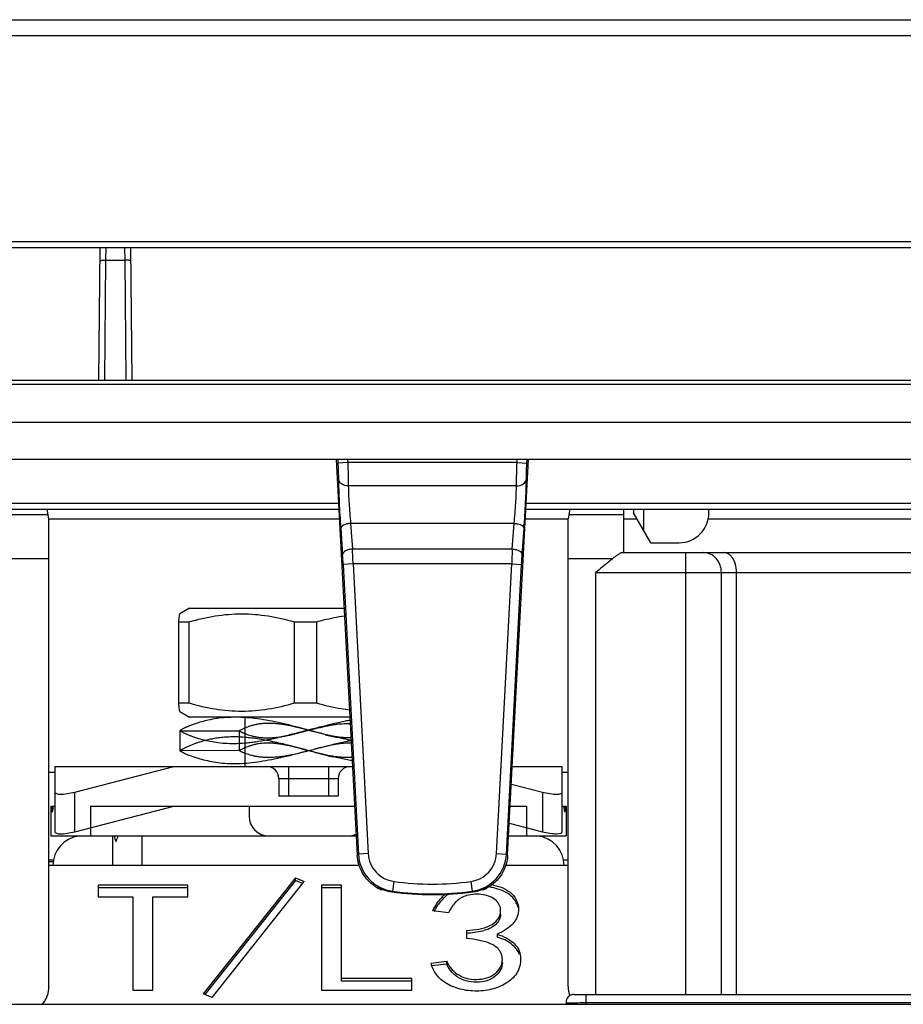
# Model space of a CAD drawing. Header units: millimetres. Extents: x 66 to 1727, y -68 to 939.
# Tile 14 of 72: x 248 to 292, y 234 to 283. Entities that reach past the tile are written whole.
import ezdxf

# ---------------------------------------------------------------- set-up
doc = ezdxf.new("R2010")
doc.units = ezdxf.units.MM
doc.header["$LTSCALE"] = 65.395
doc.layers.add('07_ALL_FEATURES', color=7, linetype='CONTINUOUS')

msp = doc.modelspace()

# ---------------------------------------------------------------- linework, layer by layer
at = {"layer": '07_ALL_FEATURES', "color": 7, "linetype": 'Continuous'}
for p, q in [((167.063, 283.207), (302.05, 283.207)), ((166.263, 282.407), (302.05, 282.407)), ((184.325, 272.007), (311.668, 272.007)), ((184.325, 271.707), (311.668, 271.707)), ((251.686, 265.007), (251.745, 271.707)), ((252.039, 271.068), (252.044, 271.709)), ((252.039, 271.068), (252.044, 271.707)), ((252.982, 271.709), (252.987, 271.068)), ((252.982, 271.707), (252.987, 271.068)), ((253.281, 271.707), (253.34, 265.007)), ((251.986, 265.007), (252.039, 271.068)), ((252.039, 271.068), (252.987, 271.068)), ((252.987, 271.068), (253.04, 265.007)), ((179.262, 265.007), (403.264, 265.007)), ((184.363, 264.807), (398.163, 264.807)), ((392.101, 262.876), (190.425, 262.876)), ((398.163, 261.007), (184.363, 261.007)), ((263.663, 261.007), (264.716, 241.032)), ((263.733, 261.007), (263.743, 260.825)), ((264.234, 261.007), (264.242, 260.851)), ((272.31, 241.032), (273.363, 261.007)), ((272.784, 260.851), (272.792, 261.007)), ((273.283, 260.825), (273.292, 261.007)), ((264.242, 260.851), (263.743, 260.825)), ((272.784, 260.851), (264.242, 260.851)), ((272.784, 260.851), (273.283, 260.825)), ((272.756, 259.68), (264.27, 259.68)), ((244.231, 258.507), (263.795, 258.507)), ((244.247, 258.801), (263.779, 258.801)), ((249.163, 258.007), (249.08, 258.507)), ((273.231, 258.507), (321.795, 258.507)), ((273.247, 258.801), (321.779, 258.801)), ((275.446, 258.507), (275.363, 258.007)), ((278.163, 258.507), (278.163, 256.307)), ((278.663, 258.507), (278.663, 258.307)), ((279.163, 258.507), (279.163, 257.44)), ((282.463, 258.307), (282.463, 258.507)), ((249.13, 258.207), (246.396, 258.207)), ((249.163, 234.407), (249.163, 258.007)), ((249.163, 258.007), (263.821, 258.007)), ((273.205, 258.007), (275.363, 258.007)), ((275.363, 234.407), (275.363, 258.007)), ((278.163, 258.207), (275.396, 258.207)), ((278.163, 258.007), (278.836, 258.007)), ((279.529, 256.807), (278.663, 258.307)), ((282.429, 258.007), (300.097, 258.007)), ((263.885, 257.517), (263.98, 256.21)), ((264.385, 257.784), (264.479, 256.487)), ((272.641, 257.784), (264.385, 257.784)), ((272.547, 256.487), (272.641, 257.784)), ((273.046, 256.21), (273.141, 257.517)), ((272.547, 256.487), (264.479, 256.487)), ((279.529, 256.807), (280.963, 256.807)), ((246.363, 256.007), (249.163, 256.007)), ((275.363, 256.007), (277.611, 256.007)), ((278.101, 256.307), (304.425, 256.307)), ((281.283, 256.307), (281.283, 234.007)), ((264.51, 255.737), (264.011, 255.71)), ((264.011, 255.71), (264.777, 241.089)), ((264.51, 255.737), (265.276, 241.115)), ((272.516, 255.737), (264.51, 255.737)), ((271.75, 241.115), (272.516, 255.737)), ((272.249, 241.089), (273.015, 255.71)), ((272.516, 255.737), (273.015, 255.71)), ((276.763, 234.007), (276.763, 255.307)), ((276.763, 255.307), (305.763, 255.307)), ((283.096, 234.007), (283.096, 255.307)), ((283.863, 234.007), (283.863, 255.307)), ((256.263, 253.507), (255.761, 253.217)), ((256.263, 253.507), (264.058, 253.507)), ((255.697, 252.814), (255.697, 248.699)), ((255.697, 252.814), (256.244, 252.814)), ((256.244, 248.699), (256.244, 252.814)), ((261.539, 252.814), (261.539, 248.699)), ((261.539, 252.814), (262.675, 252.814)), ((262.675, 248.699), (262.675, 252.814)), ((256.244, 248.699), (255.697, 248.699)), ((262.675, 248.699), (261.539, 248.699)), ((255.761, 248.294), (256.255, 248.007)), ((264.348, 248.007), (256.255, 248.007)), ((259.073, 245.507), (259.073, 248.007)), ((255.763, 247.306), (258.763, 247.31)), ((255.763, 247.306), (255.764, 246.306)), ((255.763, 247.306), (255.764, 246.306)), ((255.763, 247.306), (255.763, 246.657)), ((258.763, 247.309), (258.763, 246.309)), ((258.763, 247.308), (258.763, 246.309)), ((263.109, 247.117), (263.716, 246.976)), ((258.764, 246.31), (255.763, 246.306)), ((262.883, 246.143), (263.475, 246.005)), ((249.463, 245.207), (249.163, 245.207)), ((249.463, 245.507), (249.463, 242.22)), ((249.463, 245.507), (264.48, 245.507)), ((250.463, 244.22), (255.463, 245.507)), ((261.263, 244.007), (261.263, 245.507)), ((263.263, 245.507), (263.263, 244.007)), ((272.546, 245.507), (275.063, 245.507)), ((275.063, 242.22), (275.063, 245.507)), ((275.363, 245.207), (275.063, 245.207)), ((260.763, 244.907), (260.763, 244.007)), ((260.763, 244.907), (263.763, 244.907)), ((263.763, 244.907), (263.763, 244.007)), ((272.499, 244.622), (274.063, 244.22)), ((250.463, 242.22), (250.463, 244.22)), ((274.063, 244.22), (274.063, 242.22)), ((263.763, 244.007), (260.763, 244.007)), ((249.263, 243.507), (249.263, 242.007)), ((249.263, 243.507), (249.463, 243.507)), ((250.463, 242.22), (255.463, 243.507)), ((251.263, 243.507), (251.263, 242.007)), ((251.263, 243.507), (264.585, 243.507)), ((259.263, 243.507), (259.263, 243.007)), ((272.44, 243.507), (273.263, 243.507)), ((273.263, 243.507), (273.263, 242.007)), ((275.063, 243.507), (275.263, 243.507)), ((275.263, 243.507), (275.263, 242.007)), ((272.395, 242.649), (274.063, 242.22)), ((249.263, 242.007), (264.664, 242.007)), ((252.363, 242.007), (252.363, 240.507)), ((253.863, 240.507), (253.863, 242.007)), ((272.361, 242.007), (275.263, 242.007)), ((265.276, 241.115), (264.777, 241.089)), ((271.75, 241.115), (272.249, 241.089)), ((249.163, 240.807), (249.363, 240.807)), ((249.163, 240.707), (249.363, 240.707)), ((275.163, 240.807), (275.363, 240.807)), ((264.817, 240.507), (249.163, 240.507)), ((275.363, 240.507), (272.209, 240.507)), ((261.602, 239.898), (256.952, 234.036)), ((261.602, 239.756), (257.036, 234.001)), ((257.391, 233.85), (262.04, 239.712)), ((261.602, 239.756), (261.602, 239.898)), ((261.602, 239.898), (262.04, 239.712)), ((261.956, 239.606), (261.602, 239.756)), ((266.572, 239.708), (266.504, 239.213)), ((270.454, 239.708), (270.521, 239.213)), ((251.645, 239.526), (251.645, 238.936)), ((256.163, 239.526), (251.645, 239.526)), ((256.163, 239.384), (251.645, 239.384)), ((256.163, 238.936), (256.163, 239.526)), ((262.917, 239.526), (262.917, 234.222)), ((263.926, 239.526), (262.917, 239.526)), ((263.926, 239.384), (262.917, 239.384)), ((263.926, 234.67), (263.926, 239.526)), ((266.504, 239.213), (266.466, 239.182)), ((270.521, 239.213), (270.56, 239.182)), ((251.645, 238.936), (253.4, 238.936)), ((253.4, 238.936), (253.4, 234.222)), ((254.409, 234.222), (254.409, 238.936)), ((254.409, 238.936), (256.163, 238.936)), ((269.321, 238.13), (268.531, 238.223)), ((270.242, 237.231), (270.242, 236.827)), ((271.777, 237.044), (271.777, 236.903)), ((268.444, 235.587), (269.233, 235.68)), ((269.233, 235.68), (269.233, 235.538)), ((269.233, 235.538), (268.487, 235.451)), ((267.479, 234.811), (263.926, 234.811)), ((267.479, 234.67), (263.926, 234.67)), ((267.479, 234.222), (267.479, 234.811)), ((253.4, 234.222), (254.409, 234.222)), ((262.917, 234.222), (267.479, 234.222)), ((257.391, 233.85), (256.952, 234.036)), ((275.26, 233.593), (275.263, 233.507)), ((275.66, 234.007), (306.866, 234.007)), ((276.259, 234.007), (276.259, 233.593)), ((276.259, 233.593), (276.262, 233.507)), ((276.259, 233.593), (306.267, 233.593)), ((201.934, 233.507), (380.592, 233.507))]:
    msp.add_line(p, q, dxfattribs=at)
for centre, radius, start, end in [((280.963, 258.307), 1.5, 270, 0), ((209.729, 253.856), 54.814, 1.9661, 2.7507), ((331.372, 253.688), 58.892, 177.27645, 178.00675), ((239.594, 254.453), 24.449, 2.9481, 4.1221), ((260.163, 244.907), 0.6, 0, 90), ((264.363, 244.907), 0.6, 90, 180), ((260.263, 243.007), 1, 180, 270), ((264.263, 243.007), 1, 270, 293.4455), ((250.863, 240.507), 1.5, 97.1026, 180), ((273.663, 240.507), 1.5, 0, 82.8977), ((237.215, 271.027), 40.694, 312.5167, 312.6342), ((299.811, 271.027), 40.694, 227.3658, 227.4833), ((268.513, 254.007), 14.43, 262.2686, 277.7314), ((266.714, 241.141), 2.003, 237.2942, 246.3064), ((267.006, 240.987), 2.007, 230.8651, 236.8501), ((266.741, 241.166), 2.004, 240.0314, 250.0766), ((266.034, 239.593), 0.312, 246.3558, 257.6733), ((266.741, 241.169), 2.006, 250.1035, 262.1239), ((268.513, 254.007), 14.93, 262.2686, 277.7314), ((270.285, 241.169), 2.006, 277.8761, 289.8995), ((270.285, 241.166), 2.004, 289.9264, 299.9686), ((270.992, 239.593), 0.312, 282.1993, 293.6427), ((270.02, 240.987), 2.007, 303.1498, 309.135), ((270.313, 241.139), 2, 293.6888, 298.2108), ((271.051, 237.096), 2.493, 77.1741, 79.2195), ((275.66, 233.607), 0.4, 90, 182)]:
    msp.add_arc(centre, radius, start, end, dxfattribs=at)
for centre, major_axis, ratio, start_param, end_param in [((250.463, 244.477), (0.998, 0.274), 0.240393, 3.075739, 4.646535), ((274.063, 244.477), (0.998, -0.274), 0.240393, -1.504943, 0.065854), ((251.263, 244.064), (0, 3.429), 0.583333, -4.549165, -4.459709), ((251.263, 242.349), (0, 3.429), 0.583333, 1.226537, 1.318116), ((273.263, 242.349), (0, 3.429), 0.583333, -1.318116, -1.226537), ((273.263, 244.064), (0, 3.429), 0.583333, -1.823477, -1.73402), ((250.463, 242.477), (0.998, 0.274), 0.240393, 3.075739, 4.646535), ((274.063, 242.477), (0.998, -0.274), 0.240393, -1.504943, 0.065854), ((253.863, 242.907), (0, 2.571), 0.583333, -4.354818, -4.226871), ((253.863, 240.507), (0, 2.571), 0.583333, 0.94797, 1.085278), ((268.513, 254.011), (0, 14.97), 1, -3.27878, -3.004405), ((247.763, 234.407), (0, 1.4), 1, -2.269087, -1.570796), ((276.763, 234.407), (0, 1.4), 1, 1.570796, 1.910097)]:
    msp.add_ellipse(centre, major_axis=major_axis, ratio=ratio, start_param=start_param, end_param=end_param, dxfattribs=at)
for points, knots in [([(251.739, 271.044), (251.739, 271.053), (251.783, 271.055), (251.833, 271.065), (251.932, 271.067), (252.001, 271.068), (252.039, 271.068)], [0, 0, 0, 0, 0.082463, 0.29875, 0.621264, 1, 1, 1, 1]), ([(253.287, 271.044), (253.287, 271.053), (253.243, 271.055), (253.193, 271.065), (253.094, 271.067), (253.025, 271.068), (252.987, 271.068)], [0, 0, 0, 0, 0.082463, 0.29875, 0.621264, 1, 1, 1, 1]), ([(263.743, 260.825), (263.747, 260.751), (263.759, 260.49), (263.769, 260.229), (263.771, 260.042)], [0, 0, 0, 0, 0.284791, 1, 1, 1, 1]), ([(264.242, 260.851), (264.246, 260.74), (264.258, 260.35), (264.268, 259.959), (264.27, 259.68)], [0, 0, 0, 0, 0.284557, 1, 1, 1, 1]), ([(272.756, 259.68), (272.757, 259.759), (272.762, 260.149), (272.773, 260.54), (272.784, 260.851)], [0, 0, 0, 0, 0.202698, 1, 1, 1, 1]), ([(273.255, 260.042), (273.256, 260.095), (273.261, 260.356), (273.272, 260.617), (273.283, 260.825)], [0, 0, 0, 0, 0.202378, 1, 1, 1, 1]), ([(263.771, 260.042), (263.774, 259.652), (263.806, 258.809), (263.853, 257.968), (263.885, 257.517)], [0, 0, 0, 0, 0.463437, 1, 1, 1, 1]), ([(264.27, 259.677), (264.15, 259.677), (263.92, 259.733), (263.779, 259.941), (263.771, 260.042)], [0, 0, 0, 0, 0.540966, 1, 1, 1, 1]), ([(272.756, 259.677), (272.875, 259.677), (273.105, 259.733), (273.247, 259.941), (273.255, 260.042)], [0, 0, 0, 0, 0.540966, 1, 1, 1, 1]), ([(273.141, 257.517), (273.173, 257.968), (273.219, 258.81), (273.252, 259.652), (273.255, 260.042)], [0, 0, 0, 0, 0.537085, 1, 1, 1, 1]), ([(264.27, 259.68), (264.273, 259.386), (264.305, 258.754), (264.352, 258.122), (264.384, 257.784)], [0, 0, 0, 0, 0.463085, 1, 1, 1, 1]), ([(272.642, 257.784), (272.674, 258.122), (272.721, 258.754), (272.753, 259.387), (272.756, 259.68)], [0, 0, 0, 0, 0.537431, 1, 1, 1, 1]), ([(264.385, 257.784), (264.321, 257.78), (264.198, 257.76), (264.015, 257.697), (263.887, 257.586), (263.886, 257.507)], [0, 0, 0, 0, 0.31995, 0.608561, 1, 1, 1, 1]), ([(272.641, 257.784), (272.705, 257.78), (272.886, 257.757), (273.14, 257.639), (273.14, 257.507)], [0, 0, 0, 0, 0.327266, 1, 1, 1, 1]), ([(264.479, 256.487), (264.415, 256.483), (264.292, 256.463), (264.109, 256.4), (263.981, 256.289), (263.98, 256.21)], [0, 0, 0, 0, 0.31995, 0.608561, 1, 1, 1, 1]), ([(272.547, 256.487), (272.611, 256.483), (272.734, 256.463), (272.917, 256.4), (273.045, 256.289), (273.046, 256.21)], [0, 0, 0, 0, 0.31995, 0.608561, 1, 1, 1, 1]), ([(273.015, 255.71), (273.017, 255.754), (273.026, 255.921), (273.037, 256.087), (273.046, 256.21)], [0, 0, 0, 0, 0.260943, 1, 1, 1, 1]), ([(277.611, 256.007), (277.543, 255.954), (277.257, 255.725), (276.977, 255.488), (276.763, 255.307)], [0, 0, 0, 0, 0.233935, 1, 1, 1, 1]), ([(277.917, 256.229), (277.894, 256.214), (277.789, 256.144), (277.689, 256.067), (277.611, 256.007)], [0, 0, 0, 0, 0.218714, 1, 1, 1, 1]), ([(278.101, 256.307), (278.089, 256.307), (278.022, 256.294), (277.964, 256.258), (277.917, 256.229)], [0, 0, 0, 0, 0.181266, 1, 1, 1, 1]), ([(283.096, 255.307), (283.096, 255.558), (282.955, 255.952), (282.551, 256.252), (282.308, 256.307), (282.189, 256.307)], [0, 0, 0, 0, 0.511828, 0.759375, 1, 1, 1, 1]), ([(283.863, 255.307), (283.863, 255.445), (283.829, 255.705), (283.687, 256.033), (283.48, 256.251), (283.305, 256.307), (283.226, 256.307)], [0, 0, 0, 0, 0.322211, 0.597815, 0.817246, 1, 1, 1, 1]), ([(255.761, 253.217), (255.757, 253.215), (255.751, 253.203), (255.744, 253.18), (255.736, 253.144), (255.725, 253.076), (255.711, 252.964), (255.702, 252.868), (255.697, 252.814)], [0, 0, 0, 0, 0.033018, 0.092652, 0.180089, 0.294859, 0.601342, 1, 1, 1, 1]), ([(256.244, 252.814), (256.675, 252.939), (257.549, 253.143), (258.892, 253.255), (260.234, 253.143), (261.108, 252.939), (261.539, 252.814)], [0, 0, 0, 0, 0.25074, 0.499999, 0.749259, 1, 1, 1, 1]), ([(262.675, 252.814), (262.791, 252.846), (263.253, 252.971), (263.724, 253.067), (264.079, 253.12)], [0, 0, 0, 0, 0.250655, 1, 1, 1, 1]), ([(255.697, 248.699), (255.702, 248.645), (255.711, 248.548), (255.725, 248.436), (255.736, 248.367), (255.744, 248.331), (255.751, 248.308), (255.757, 248.296), (255.761, 248.294)], [0, 0, 0, 0, 0.398586, 0.70512, 0.819881, 0.907374, 0.966987, 1, 1, 1, 1]), ([(261.539, 248.699), (261.108, 248.573), (260.234, 248.368), (258.892, 248.255), (257.549, 248.368), (256.675, 248.573), (256.244, 248.699)], [0, 0, 0, 0, 0.250748, 0.499997, 0.749247, 1, 1, 1, 1]), ([(264.329, 248.358), (264.19, 248.375), (263.632, 248.455), (263.082, 248.583), (262.675, 248.699)], [0, 0, 0, 0, 0.249443, 1, 1, 1, 1]), ([(264.41, 246.83), (264.403, 246.831), (264.228, 246.864), (263.864, 246.94), (263.304, 247.074), (262.704, 247.229), (262.09, 247.393), (261.48, 247.553), (260.878, 247.699), (260.283, 247.824), (259.702, 247.92), (259.142, 247.978), (258.607, 248), (258.102, 247.986), (257.635, 247.938), (257.225, 247.861), (256.885, 247.773), (256.615, 247.689), (256.403, 247.614), (256.233, 247.548), (256.099, 247.493), (255.997, 247.448), (255.923, 247.41), (255.869, 247.381), (255.832, 247.358), (255.805, 247.34), (255.786, 247.326), (255.774, 247.316), (255.767, 247.309), (255.764, 247.306), (255.763, 247.306)], [0.3346837, 0.3346837, 0.3346837, 0.3346837, 0.3363094, 0.3746464, 0.4180859, 0.4655403, 0.5136271, 0.5606883, 0.6070808, 0.6527621, 0.6969164, 0.7391419, 0.7791113, 0.8169251, 0.8524146, 0.8842924, 0.9105521, 0.9311176, 0.9477373, 0.9611668, 0.9718816, 0.980152, 0.9862427, 0.990608, 0.993775, 0.9961207, 0.9978638, 0.9990716, 0.9997712, 1, 1, 1, 1]), ([(264.357, 247.84), (264.28, 247.826), (264.002, 247.772), (263.517, 247.665), (262.897, 247.513), (262.263, 247.349), (261.62, 247.181), (260.979, 247.021), (260.353, 246.878), (259.845, 246.782), (259.454, 246.725), (259.092, 246.684), (258.661, 246.656), (258.17, 246.658), (257.584, 246.706), (257.049, 246.812), (256.579, 246.954), (256.298, 247.056), (256.075, 247.149), (255.914, 247.225), (255.817, 247.275), (255.774, 247.3), (255.763, 247.306)], [0.3393257, 0.3393257, 0.3393257, 0.3393257, 0.3569254, 0.4029511, 0.4508137, 0.5000744, 0.5501545, 0.599993, 0.648426, 0.6943341, 0.7160438, 0.7369084, 0.7762847, 0.8128497, 0.8469904, 0.9083587, 0.9346954, 0.9572707, 0.9754469, 0.9888532, 0.9971589, 1, 1, 1, 1]), ([(264.404, 246.953), (264.387, 246.953), (264.307, 246.952), (264.16, 246.955), (263.959, 246.969), (263.747, 246.994), (263.52, 247.03), (263.277, 247.078), (263.018, 247.138), (262.746, 247.206), (262.465, 247.28), (262.178, 247.356), (261.892, 247.431), (261.611, 247.5), (261.343, 247.561), (261.092, 247.61), (260.857, 247.647), (260.637, 247.671), (260.427, 247.684), (260.225, 247.688), (260.031, 247.682), (259.844, 247.665), (259.662, 247.637), (259.489, 247.599), (259.329, 247.554), (259.187, 247.506), (259.068, 247.46), (258.972, 247.418), (258.9, 247.382), (258.848, 247.355), (258.811, 247.335), (258.786, 247.321), (258.771, 247.314), (258.764, 247.31), (258.763, 247.309)], [0.1969125, 0.1969125, 0.1969125, 0.1969125, 0.2038734, 0.2303076, 0.258139, 0.287657, 0.3193622, 0.3538098, 0.3909086, 0.4300485, 0.4706123, 0.5120116, 0.5534624, 0.5940106, 0.6324633, 0.6679062, 0.7006297, 0.7312688, 0.7603751, 0.7882709, 0.8151392, 0.8411662, 0.8666456, 0.8915535, 0.9149709, 0.9359249, 0.9538426, 0.9683483, 0.9793506, 0.9872898, 0.9929293, 0.9967874, 0.99911, 1, 1, 1, 1]), ([(258.763, 247.309), (258.763, 247.309), (258.763, 247.309), (258.763, 247.308), (258.764, 247.308), (258.765, 247.307), (258.768, 247.306), (258.771, 247.304), (258.776, 247.301), (258.782, 247.298), (258.789, 247.294), (258.801, 247.288), (258.818, 247.278), (258.843, 247.266), (258.873, 247.251), (258.909, 247.235), (258.949, 247.217), (259.012, 247.189), (259.102, 247.153), (259.223, 247.11), (259.363, 247.067), (259.522, 247.026), (259.698, 246.992), (259.887, 246.968), (260.086, 246.957), (260.294, 246.957), (260.508, 246.968), (260.728, 246.99), (260.958, 247.024), (261.2, 247.071), (261.449, 247.126), (261.702, 247.188), (261.957, 247.253), (262.215, 247.321), (262.475, 247.39), (262.735, 247.456), (262.991, 247.517), (263.239, 247.572), (263.482, 247.617), (263.717, 247.65), (264.01, 247.68), (264.226, 247.686), (264.365, 247.683), (264.365, 247.683)], [0, 0, 0, 0, 0.0000282, 0.000103, 0.0002251, 0.0003953, 0.0008819, 0.0015669, 0.0024546, 0.003549, 0.0048545, 0.0063753, 0.0100757, 0.0146649, 0.0201541, 0.0265548, 0.0338619, 0.042002, 0.0604241, 0.0813471, 0.1052208, 0.1324241, 0.162099, 0.1933532, 0.2261467, 0.2604783, 0.2957307, 0.3315414, 0.3692619, 0.4100513, 0.4525498, 0.4951913, 0.5381954, 0.5820293, 0.6263886, 0.670696, 0.7140535, 0.7557373, 0.7960262, 0.8352491, 0.872841, 0.9410766, 0.9412224, 0.9412224, 0.9412224, 0.9412224]), ([(264.464, 245.805), (264.249, 245.841), (263.811, 245.926), (263.162, 246.077), (262.535, 246.24), (261.957, 246.394), (261.442, 246.529), (260.981, 246.645), (260.563, 246.742), (260.168, 246.825), (259.783, 246.894), (259.405, 246.947), (259.037, 246.983), (258.682, 247.002), (258.343, 247.004), (258.022, 246.99), (257.722, 246.959), (257.445, 246.914), (257.196, 246.861), (256.978, 246.805), (256.789, 246.75), (256.627, 246.696), (256.485, 246.645), (256.361, 246.596), (256.25, 246.55), (256.153, 246.506), (256.067, 246.465), (255.993, 246.428), (255.928, 246.394), (255.871, 246.363), (255.823, 246.337), (255.788, 246.318), (255.769, 246.308), (255.764, 246.306)], [0.3302861, 0.3302861, 0.3302861, 0.3302861, 0.3792843, 0.4303223, 0.4798044, 0.5246924, 0.5644751, 0.5995178, 0.6311522, 0.6609225, 0.6901342, 0.7187859, 0.7465334, 0.7731787, 0.7985839, 0.8225783, 0.8451466, 0.866252, 0.8854827, 0.9022796, 0.9168435, 0.9295542, 0.940735, 0.9506563, 0.9595376, 0.9675163, 0.9746209, 0.9808185, 0.9862744, 0.991133, 0.995342, 0.9985819, 1, 1, 1, 1]), ([(255.764, 246.306), (255.774, 246.299), (255.817, 246.274), (255.915, 246.222), (256.08, 246.145), (256.314, 246.051), (256.613, 245.949), (256.969, 245.848), (257.371, 245.758), (257.809, 245.691), (258.275, 245.658), (258.766, 245.659), (259.284, 245.694), (259.829, 245.764), (260.403, 245.867), (261.003, 245.997), (261.626, 246.148), (262.268, 246.313), (262.921, 246.483), (263.572, 246.647), (264.069, 246.761), (264.347, 246.818), (264.41, 246.83)], [0, 0, 0, 0, 0.0028174, 0.0111584, 0.0248525, 0.0437778, 0.0676931, 0.095723, 0.1268689, 0.1602008, 0.1950761, 0.2316737, 0.2703449, 0.3114139, 0.3550866, 0.4011594, 0.4492818, 0.4990682, 0.5499506, 0.6007024, 0.6499505, 0.6643912, 0.6643912, 0.6643912, 0.6643912]), ([(264.456, 245.962), (264.439, 245.961), (264.349, 245.957), (264.184, 245.957), (263.958, 245.967), (263.723, 245.989), (263.479, 246.023), (263.223, 246.068), (262.958, 246.125), (262.683, 246.19), (262.401, 246.262), (262.116, 246.338), (261.832, 246.413), (261.555, 246.484), (261.292, 246.548), (261.047, 246.601), (260.822, 246.642), (260.617, 246.669), (260.428, 246.686), (260.249, 246.693), (260.077, 246.692), (259.909, 246.681), (259.743, 246.66), (259.58, 246.627), (259.421, 246.585), (259.272, 246.537), (259.141, 246.489), (259.033, 246.444), (258.949, 246.407), (258.887, 246.377), (258.843, 246.354), (258.812, 246.337), (258.79, 246.326), (258.776, 246.317), (258.767, 246.313), (258.764, 246.31), (258.763, 246.309)], [0.1894553, 0.1894553, 0.1894553, 0.1894553, 0.196735, 0.2267886, 0.2582364, 0.2908536, 0.3250068, 0.3610098, 0.3988174, 0.4381908, 0.478706, 0.5198407, 0.5609275, 0.6010551, 0.6390452, 0.6739207, 0.7054546, 0.7339481, 0.7601316, 0.7846928, 0.8084168, 0.8317674, 0.8549134, 0.8780524, 0.9010183, 0.9231722, 0.9430139, 0.959252, 0.9718963, 0.9812678, 0.9879097, 0.9926736, 0.9960394, 0.9982726, 0.9995335, 1, 1, 1, 1]), ([(264.418, 246.689), (264.409, 246.689), (264.28, 246.692), (264.086, 246.685), (263.833, 246.659), (263.626, 246.627), (263.406, 246.585), (263.176, 246.533), (262.937, 246.476), (262.686, 246.411), (262.416, 246.34), (262.128, 246.264), (261.833, 246.19), (261.542, 246.121), (261.263, 246.063), (261, 246.019), (260.751, 245.988), (260.517, 245.969), (260.296, 245.961), (260.09, 245.964), (259.897, 245.976), (259.717, 245.998), (259.548, 246.029), (259.392, 246.065), (259.251, 246.106), (259.125, 246.148), (259.031, 246.184), (258.965, 246.212), (258.921, 246.231), (258.884, 246.248), (258.851, 246.263), (258.824, 246.276), (258.805, 246.286), (258.792, 246.293), (258.784, 246.297), (258.778, 246.301), (258.773, 246.303), (258.769, 246.306), (258.766, 246.307), (258.765, 246.308), (258.764, 246.308), (258.764, 246.309), (258.763, 246.309), (258.763, 246.309)], [0.0501672, 0.0501672, 0.0501672, 0.0501672, 0.0543935, 0.1135846, 0.1455137, 0.1797521, 0.2167292, 0.2557664, 0.29595, 0.3376056, 0.3837768, 0.4333686, 0.4840513, 0.5336788, 0.5805306, 0.6243487, 0.6653067, 0.7037746, 0.7400479, 0.7739783, 0.805471, 0.8350882, 0.863336, 0.8898123, 0.9139789, 0.9357531, 0.9550442, 0.9636026, 0.97133, 0.9781571, 0.9840619, 0.9890334, 0.99306, 0.994716, 0.9961374, 0.9973288, 0.9982949, 0.9990404, 0.9995698, 0.999755, 0.9998879, 0.9999692, 1, 1, 1, 1]), ([(264.777, 241.089), (264.801, 240.637), (265.177, 239.723), (266.057, 239.274), (266.504, 239.213)], [0, 0, 0, 0, 0.500198, 1, 1, 1, 1]), ([(265.276, 241.115), (265.294, 240.776), (265.576, 240.091), (266.236, 239.753), (266.572, 239.708)], [0, 0, 0, 0, 0.500198, 1, 1, 1, 1]), ([(270.454, 239.708), (270.79, 239.753), (271.45, 240.091), (271.732, 240.777), (271.75, 241.115)], [0, 0, 0, 0, 0.500197, 1, 1, 1, 1]), ([(270.521, 239.213), (270.969, 239.274), (271.849, 239.724), (272.225, 240.638), (272.249, 241.089)], [0, 0, 0, 0, 0.500197, 1, 1, 1, 1]), ([(265.632, 239.456), (265.369, 239.625), (264.917, 240.095), (264.732, 240.72), (264.716, 241.032)], [0, 0, 0, 0, 0.500002, 1, 1, 1, 1]), ([(272.31, 241.032), (272.292, 240.695), (272.079, 240.017), (271.557, 239.536), (271.259, 239.376)], [0, 0, 0, 0, 0.499986, 1, 1, 1, 1]), ([(269.332, 239.071), (269.276, 239.031), (269.07, 238.863), (268.89, 238.664), (268.776, 238.503)], [0, 0, 0, 0, 0.26069, 1, 1, 1, 1]), ([(270.661, 239.063), (270.518, 239.054), (270.33, 239.023), (270.15, 238.964), (270.107, 238.947)], [0, 0, 0, 0, 0.75616, 1, 1, 1, 1]), ([(271.604, 239.526), (271.938, 239.45), (272.428, 239.258), (272.798, 238.736), (272.86, 238.452), (272.86, 238.317)], [0, 0, 0, 0, 0.548471, 0.782884, 1, 1, 1, 1]), ([(272.829, 238.417), (272.799, 238.532), (272.696, 238.764), (272.316, 239.166), (271.896, 239.318), (271.607, 239.384)], [0, 0, 0, 0, 0.218247, 0.456313, 1, 1, 1, 1]), ([(268.531, 238.223), (268.608, 238.373), (268.774, 238.678), (269.01, 238.937), (269.142, 239.057)], [0, 0, 0, 0, 0.485834, 1, 1, 1, 1]), ([(270.107, 238.947), (269.92, 238.87), (269.603, 238.623), (269.404, 238.292), (269.321, 238.13)], [0, 0, 0, 0, 0.526898, 1, 1, 1, 1]), ([(271.956, 238.217), (271.956, 238.311), (271.926, 238.51), (271.737, 238.772), (271.433, 238.946), (271.199, 239.016), (271.075, 239.038)], [0, 0, 0, 0, 0.214259, 0.446025, 0.711117, 1, 1, 1, 1]), ([(270.242, 237.231), (270.445, 237.245), (270.844, 237.288), (271.399, 237.437), (271.849, 237.74), (271.956, 238.07), (271.956, 238.217)], [0, 0, 0, 0, 0.282626, 0.555063, 0.795521, 1, 1, 1, 1]), ([(272.86, 238.317), (272.86, 238.186), (272.823, 237.986), (272.711, 237.738), (272.529, 237.504), (272.216, 237.258), (271.928, 237.115), (271.777, 237.044)], [0, 0, 0, 0, 0.220934, 0.335927, 0.457347, 0.719004, 1, 1, 1, 1]), ([(271.955, 238.037), (271.952, 237.944), (271.904, 237.748), (271.777, 237.592), (271.701, 237.524)], [0, 0, 0, 0, 0.478102, 1, 1, 1, 1]), ([(271.701, 237.524), (271.517, 237.36), (271.016, 237.165), (270.509, 237.108), (270.242, 237.089)], [0, 0, 0, 0, 0.478559, 1, 1, 1, 1]), ([(272.045, 235.759), (272.045, 235.915), (271.947, 236.269), (271.468, 236.595), (270.879, 236.747), (270.457, 236.804), (270.242, 236.827)], [0, 0, 0, 0, 0.20458, 0.444264, 0.717475, 1, 1, 1, 1]), ([(271.777, 237.044), (271.944, 236.989), (272.264, 236.872), (272.601, 236.624), (272.805, 236.392), (272.933, 236.14), (272.966, 235.933), (272.966, 235.799)], [0, 0, 0, 0, 0.285211, 0.547219, 0.668666, 0.782764, 1, 1, 1, 1]), ([(272.911, 236.013), (272.84, 236.228), (272.585, 236.516), (272.162, 236.771), (271.908, 236.859), (271.777, 236.903)], [0, 0, 0, 0, 0.458977, 0.721432, 1, 1, 1, 1]), ([(272.966, 235.799), (272.966, 235.594), (272.883, 235.149), (272.488, 234.717), (272.068, 234.466), (271.565, 234.254), (270.861, 234.142), (270.019, 234.212), (269.259, 234.48), (268.684, 234.955), (268.501, 235.382), (268.444, 235.587)], [0, 0, 0, 0, 0.103397, 0.218051, 0.282292, 0.349943, 0.492216, 0.636239, 0.772401, 0.892803, 1, 1, 1, 1]), ([(269.233, 235.68), (269.262, 235.62), (269.321, 235.497), (269.488, 235.267), (269.77, 235.005), (270.221, 234.796), (270.739, 234.745), (271.255, 234.801), (271.687, 235.028), (271.976, 235.36), (272.045, 235.631), (272.045, 235.759)], [0, 0, 0, 0, 0.054357, 0.110735, 0.231012, 0.364111, 0.507699, 0.650879, 0.78144, 0.896159, 1, 1, 1, 1]), ([(272.045, 235.617), (272.045, 235.49), (271.976, 235.218), (271.687, 234.887), (271.255, 234.66), (270.739, 234.604), (270.221, 234.655), (269.77, 234.864), (269.488, 235.125), (269.321, 235.355), (269.262, 235.478), (269.233, 235.538)], [0, 0, 0, 0, 0.103841, 0.21856, 0.349121, 0.492301, 0.635889, 0.768988, 0.889265, 0.945643, 1, 1, 1, 1]), ([(275.26, 233.593), (275.26, 233.591), (275.27, 233.592), (275.281, 233.589), (275.307, 233.589), (275.355, 233.587), (275.44, 233.587), (275.562, 233.587), (275.712, 233.587), (275.947, 233.589), (276.132, 233.591), (276.259, 233.593)], [0, 0, 0, 0, 0.005041, 0.019532, 0.043448, 0.076558, 0.169028, 0.293383, 0.444843, 0.617599, 1, 1, 1, 1])]:
    msp.add_open_spline(points, degree=3, knots=knots, dxfattribs=at)
for points in [[(266.058, 239.282), (266.028, 239.279), (265.997, 239.282), (265.967, 239.288)], [(271.075, 239.038), (270.939, 239.062), (270.799, 239.072), (270.661, 239.063)], [(271.058, 239.288), (271.028, 239.281), (270.998, 239.279), (270.968, 239.282)], [(271.607, 239.384), (271.522, 239.404), (271.435, 239.419), (271.347, 239.431)], [(268.776, 238.503), (268.706, 238.404), (268.645, 238.299), (268.589, 238.192)]]:
    msp.add_open_spline(points, degree=3, dxfattribs=at)

doc.saveas('drawing.dxf')
